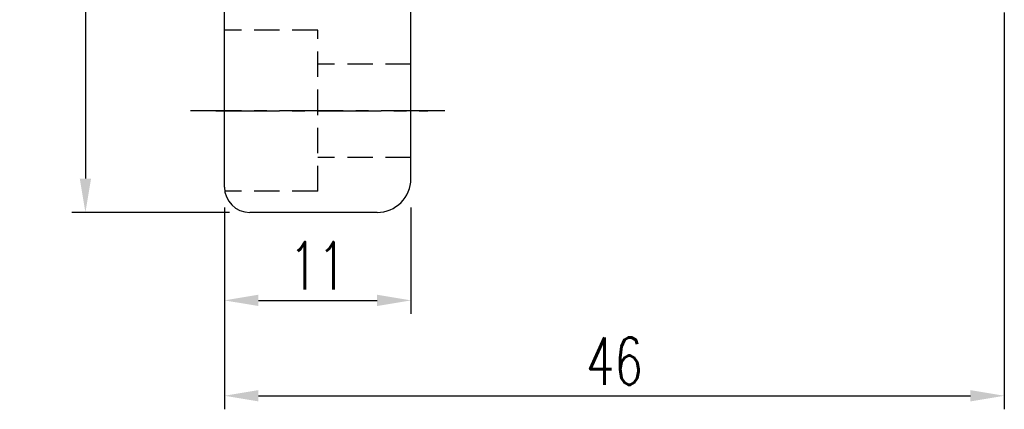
# Model space of a CAD drawing. Extents: x 14 to 593, y 42 to 129.
# Tile 2 of 48: x 126 to 184, y 42 to 65. Entities that reach past the tile are written whole.
import ezdxf

# ---------------------------------------------------------------- set-up
doc = ezdxf.new("R2010")
doc.units = 0
doc.header["$LTSCALE"] = 3
doc.header["$MEASUREMENT"] = 0
doc.header["$PDMODE"] = 1
doc.linetypes.add('CENTER', pattern=[2, 1.25, -0.25, 0.25, -0.25])
doc.linetypes.add('DASHED', pattern=[0.75, 0.5, -0.25])
doc.layers.get('DEFPOINTS').update_dxf_attribs({"linetype": 'CONTINUOUS'})
for name, color, linetype in [('CL', 1, 'CENTER'), ('DIM', 4, 'CONTINUOUS'), ('HID', 2, 'DASHED'), ('OUT', 3, 'CONTINUOUS')]:
    doc.layers.add(name, color=color, linetype=linetype)
doc.styles.add('DIM-7', font='SIMPLEX.shx', dxfattribs={"width": 0.7, "bigfont": 'chineset.shx'})
doc.dimstyles.new('CNS', dxfattribs={"dimtxt": 3.5, "dimasz": 2.5, "dimexe": 1, "dimexo": 1.5, "dimgap": 0.09, "dimtad": 0, "dimdsep": 46, "dimtxsty": 'DIM-7', "dimcen": 0.09, "dimclrd": 1, "dimclre": 1, "dimclrt": 4, "dimadec": 0, "dimazin": 0, "dimtfac": 1, "dimtix": 1, "dimtmove": 2, "dimatfit": 3, "dimfxl": 1, "dimtvp": 0.971429, "dimtolj": 1, "dimarcsym": 0})

# ---------------------------------------------------------------- blocks, each defined once
blk = doc.blocks.new('*D4')
at = {"layer": 'DEFPOINTS', "color": 0, "transparency": 16777216}
for p in [(138.391, 55.04, -0.188), (149.391, 55.04, -0.188), (149.391, 48.349)]:
    blk.add_point(p, dxfattribs=at)
at = {"layer": 'DIM', "color": 0, "lineweight": -2, "transparency": 16777216}
for p, q in [((138.391, 53.84), (138.391, 47.549)), ((149.391, 53.84), (149.391, 47.549)), ((140.391, 48.349), (147.391, 48.349))]:
    blk.add_line(p, q, dxfattribs=at)
at = {"layer": 'DIM', "color": 0, "transparency": 16777216}
for points in [[(140.391, 48.682), (140.391, 48.016), (138.391, 48.349)], [(147.391, 48.682), (147.391, 48.016), (149.391, 48.349)]]:
    blk.add_solid(points, dxfattribs=at)
at = {"layer": 'DIM', "color": 0, "transparency": 16777216, "insert": (143.891, 50.389), "char_height": 2.8, "attachment_point": 5, "style": 'DIM-7'}
blk.add_mtext('\\A1;11', dxfattribs=at)
blk = doc.blocks.new('*D5')
at = {"layer": 'DEFPOINTS', "color": 0, "transparency": 16777216}
for p in [(139.891, 110.54, -0.188), (130.191, 53.54), (139.891, 53.54, -0.187)]:
    blk.add_point(p, dxfattribs=at)
at = {"layer": 'DIM', "color": 0, "lineweight": -2, "transparency": 16777216}
for p, q in [((138.691, 110.54), (129.391, 110.54)), ((130.191, 108.54), (130.191, 55.54)), ((138.691, 53.54), (129.391, 53.54))]:
    blk.add_line(p, q, dxfattribs=at)
at = {"layer": 'DIM', "color": 0, "transparency": 16777216}
for points in [[(129.857, 108.54), (130.524, 108.54), (130.191, 110.54)], [(129.857, 55.54), (130.524, 55.54), (130.191, 53.54)]]:
    blk.add_solid(points, dxfattribs=at)
at = {"layer": 'DIM', "color": 0, "transparency": 16777216, "insert": (128.151, 82.04), "char_height": 2.8, "attachment_point": 5, "rotation": 90, "style": 'DIM-7'}
blk.add_mtext('\\A1;%%c57', dxfattribs=at)
blk = doc.blocks.new('*D3')
at = {"layer": 'DEFPOINTS', "color": 0, "transparency": 16777216}
for p in [(184.391, 66.54, -0.188), (138.391, 55.04, -0.188), (184.391, 42.72)]:
    blk.add_point(p, dxfattribs=at)
at = {"layer": 'DIM', "color": 0, "lineweight": -2, "transparency": 16777216}
for p, q in [((184.391, 65.34), (184.391, 41.92)), ((138.391, 53.84), (138.391, 41.92)), ((140.391, 42.72), (182.391, 42.72))]:
    blk.add_line(p, q, dxfattribs=at)
at = {"layer": 'DIM', "color": 0, "transparency": 16777216}
for points in [[(140.391, 43.053), (140.391, 42.386), (138.391, 42.72)], [(182.391, 43.053), (182.391, 42.386), (184.391, 42.72)]]:
    blk.add_solid(points, dxfattribs=at)
at = {"layer": 'DIM', "color": 0, "transparency": 16777216, "insert": (161.391, 44.76), "char_height": 2.8, "attachment_point": 5, "style": 'DIM-7'}
blk.add_mtext('\\A1;46', dxfattribs=at)

msp = doc.modelspace()

# ---------------------------------------------------------------- linework, layer by layer
at = {"layer": 'CL', "color": 0}
for p, q in [((151.391, 59.54), (136.391, 59.54)), ((151.391, 59.54), (136.391, 59.54)), ((137.881, 59.54), (150.397, 59.54))]:
    msp.add_line(p, q, dxfattribs=at)
at = {"layer": 'HID', "color": 0}
for p, q in [((143.891, 64.29), (138.391, 64.29)), ((143.891, 54.79), (143.891, 64.29)), ((149.391, 62.29), (143.891, 62.29)), ((149.391, 56.79), (143.891, 56.79)), ((143.891, 54.79), (138.412, 54.79))]:
    msp.add_line(p, q, dxfattribs=at)
at = {"layer": 'OUT', "color": 0}
for p, q in [((138.391, 55.04), (138.391, 109.04)), ((149.391, 55.54), (149.391, 109.04)), ((147.391, 53.54), (139.891, 53.54))]:
    msp.add_line(p, q, dxfattribs=at)
for centre, radius, start, end in [((147.391, 55.54), 2, 270, 0), ((139.891, 55.04), 1.5, 180, 270)]:
    msp.add_arc(centre, radius, start, end, dxfattribs=at)

# ---------------------------------------------------------------- dimensions: what is measured, and where the dimension line sits
at = {"layer": 'DIM', "color": 0}
dim = msp.add_linear_dim(base=(130.191, 53.54, 0.188), p1=(139.891, 110.54), p2=(139.891, 53.54), angle=90, text='%%c<>', dimstyle='CNS', override={"dimscale": 0.8, "dimgap": 0.8, "dimtad": 1, "dimclrd": 0, "dimclre": 0, "dimclrt": 0, "dimtp": 0.1, "dimtfac": 0.6, "dimtmove": 0}, dxfattribs=at)
dim.commit()
dim.dimension.update_dxf_attribs({"geometry": '*D5', "text_midpoint": (128.151, 82.04, 0.188)})
dim = msp.add_linear_dim(base=(184.391, 42.72, 0.188), p1=(138.391, 55.04), p2=(184.391, 66.54), dimstyle='CNS', override={"dimscale": 0.8, "dimgap": 0.8, "dimtad": 1, "dimclrd": 0, "dimclre": 0, "dimclrt": 0, "dimtp": 0.1, "dimtfac": 0.6, "dimtmove": 0}, dxfattribs=at)
dim.commit()
dim.dimension.update_dxf_attribs({"geometry": '*D3', "text_midpoint": (161.391, 44.76, 0.188)})
dim = msp.add_linear_dim(base=(149.391, 48.349, 0.188), p1=(138.391, 55.04), p2=(149.391, 55.04), dimstyle='CNS', override={"dimscale": 0.8, "dimgap": 0.8, "dimtad": 1, "dimclrd": 0, "dimclre": 0, "dimclrt": 0, "dimtp": 0.1, "dimtfac": 0.6, "dimtmove": 0}, dxfattribs=at)
dim.commit()
dim.dimension.update_dxf_attribs({"geometry": '*D4', "text_midpoint": (143.891, 48.349, 0.188), "dimtype": 160})

doc.saveas('drawing.dxf')
